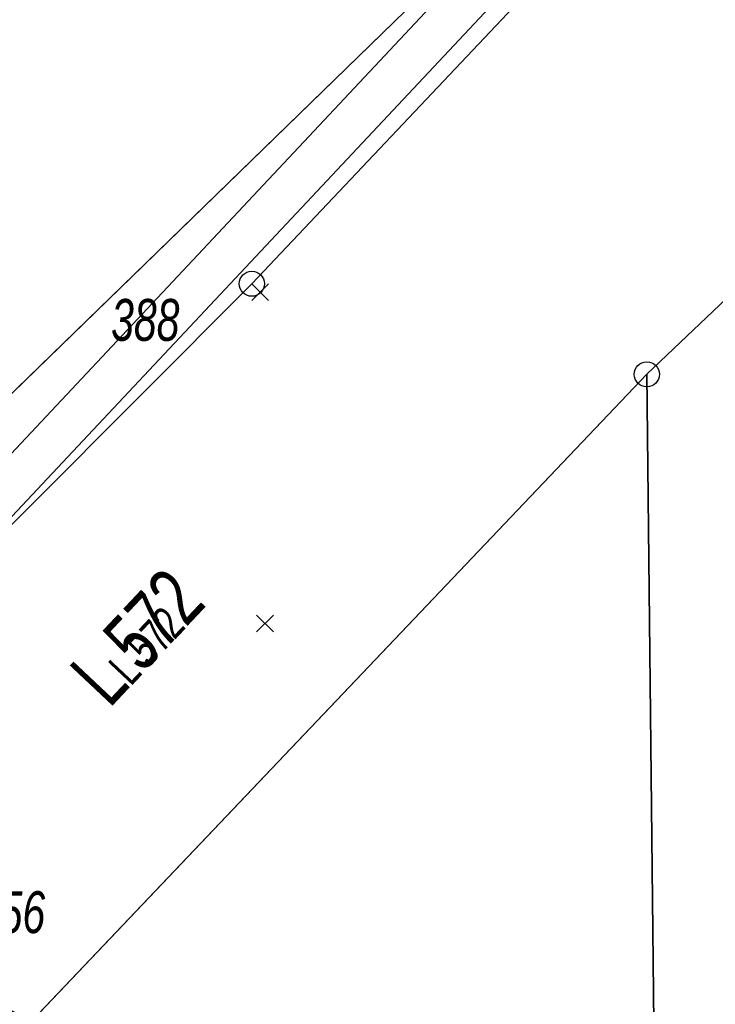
# Model space of a CAD drawing. Header units: metres. Extents: x 339653 to 341672, y 5744753 to 5747397.
# Tile 18 of 256: x 340238 to 340279, y 5745643 to 5745702. Entities that reach past the tile are written whole.
import ezdxf

# ---------------------------------------------------------------- set-up
doc = ezdxf.new("R2010")
doc.units = ezdxf.units.M
doc.header["$LTSCALE"] = 0.03
doc.header["$PDMODE"] = 3
doc.header["$PDSIZE"] = 0.5
for name, color, linetype, lineweight in [('Flurstücke_Grenzpunkte', 7, 'Continuous', 25), ('Lagebezeichnungen', 7, 'Continuous', 25), ('Netzpunkte', 7, 'Continuous', 25), ('Siedlung', 7, 'Continuous', 25), ('Vegetation', 7, 'Continuous', 25), ('Verkehr', 7, 'Continuous', 25), ('Verkehr - Bauwerke _ Anlagen u. Einrichtungen', 7, 'Continuous', 25)]:
    doc.layers.add(name, color=color, linetype=linetype, lineweight=lineweight)
doc.layers.add('UMRINGE_FLURSTUECKSABGRENZUNGEN', color=7, linetype='Continuous')
doc.styles.add('Flurstücksnummer - K 10 700', font='ariali.ttf', dxfattribs={"width": 0.7})
doc.styles.add('Legende und Ausgabekopf - N 8', font='arial.ttf', dxfattribs={"width": 0.7})
doc.styles.add('Plätze_ Anlagen_ Bahnhof - N 14', font='arial.ttf', dxfattribs={"width": 0.7})

# ---------------------------------------------------------------- blocks, each defined once
blk = doc.blocks.new('Grenzpunkt mit Abmarkung (Marke)')
at = {"lineweight": -2}
blk.add_circle((0, 0), 0.499, dxfattribs=at)

msp = doc.modelspace()

# ---------------------------------------------------------------- linework, layer by layer
at = {"layer": 'Flurstücke_Grenzpunkte', "color": 83}
for points in [[(340461.78, 5745900.95), (340452.97, 5745889.774), (340424.543, 5745853.698), (340374.445, 5745790.114), (340304.739, 5745711.901), (340281.195, 5745686.697), (340275.247, 5745681.043), (340238.98, 5745642.919), (340238.528, 5745642.443), (340217.812, 5745652.534), (340218.468, 5745653.173), (340251.663, 5745686.451), (340300.576, 5745738.195), (340320.346, 5745760.746), (340350.568, 5745795.22), (340399.424, 5745853.93), (340425.676, 5745888.607), (340443.44, 5745914.083), (340448.163, 5745911.35), (340452.99, 5745917.92), (340456.953, 5745923.315)], [(340212.456, 5745655.727), (340262.269, 5745704.162)]]:
    msp.add_lwpolyline(points, dxfattribs=at)
for points in [[(340177.73, 5745764.267), (340176.933, 5745786.889), (340274.149, 5745787.721), (340274.873, 5745717.703), (340262.269, 5745704.162), (340212.456, 5745655.727), (340204.707, 5745659.496), (340185.279, 5745682.436), (340179.3, 5745703.173), (340177.967, 5745755.052)], [(340217.812, 5745652.534), (340211.717, 5745655.009), (340212.456, 5745655.727), (340262.269, 5745704.162), (340274.886, 5745716.431), (340283.733, 5745725.089), (340320.346, 5745760.746), (340300.576, 5745738.195), (340251.663, 5745686.451), (340218.468, 5745653.173)], [(340275.711, 5745638.584), (340275.247, 5745681.043), (340281.195, 5745686.697), (340281.667, 5745642.288), (340323.79, 5745620.369), (340335.922, 5745620.167), (340490.619, 5745617.592), (340490.639, 5745615.533), (340488.74, 5745613.851), (340488.759, 5745611.63), (340341.418, 5745614.056), (340335.693, 5745614.15), (340322.282, 5745614.371)], [(340252.625, 5745635.576), (340238.528, 5745642.443), (340238.98, 5745642.919), (340275.247, 5745681.043), (340275.711, 5745638.584), (340275.741, 5745635.762), (340306.394, 5745619.815), (340321.66, 5745611.873), (340321.666, 5745601.944)]]:
    msp.add_lwpolyline(points, close=True, dxfattribs=at)
at = {"layer": 'Netzpunkte', "color": 83}
for p in [(340252.153, 5745685.95), (340252.447, 5745666.159)]:
    msp.add_point(p, dxfattribs=at)
at = {"layer": 'Siedlung', "color": 83}
msp.add_lwpolyline([(340238.98, 5745642.919), (340275.247, 5745681.043), (340281.195, 5745686.697), (340304.739, 5745711.901), (340374.445, 5745790.114), (340461.052, 5745788.864)], dxfattribs=at)
at = {"layer": 'UMRINGE_FLURSTUECKSABGRENZUNGEN', "color": 83}
for points in [[(340218.468, 5745653.173, 0), (340251.663, 5745686.451, 0), (340300.576, 5745738.195, 0), (340350.568, 5745795.22, 0), (340399.424, 5745853.93, 0), (340425.676, 5745888.607, 0), (340443.44, 5745914.083, 0), (340446.012, 5745921.375, 0), (340443.456, 5745922.933, 0), (340443.399, 5745924.249, 0), (340440.444, 5745924.133, 0), (340437.629, 5745913.793, 0), (340434.63, 5745908.397, 0), (340424.134, 5745893.952, 0), (340400.651, 5745863.32, 0), (340396.708, 5745858.177, 0), (340372.331, 5745827.923, 0), (340346.719, 5745798.126, 0), (340331.919, 5745780.908, 0), (340292.315, 5745736.443, 0), (340282.283, 5745725.665, 0), (340274.873, 5745717.703, 0), (340262.269, 5745704.162, 0), (340224.903, 5745667.83, 0)], [(340456.953, 5745923.315, 0), (340453.61, 5745918.764, 0), (340448.163, 5745911.35, 0), (340443.44, 5745914.083, 0), (340425.676, 5745888.607, 0), (340399.424, 5745853.93, 0), (340350.568, 5745795.22, 0), (340300.576, 5745738.195, 0), (340251.663, 5745686.451, 0), (340218.468, 5745653.173, 0), (340217.812, 5745652.534, 0)], [(340217.812, 5745652.534, 0), (340238.528, 5745642.443, 0), (340275.247, 5745681.043, 0), (340281.195, 5745686.697, 0), (340304.739, 5745711.901, 0), (340374.445, 5745790.114, 0), (340424.543, 5745853.698, 0), (340452.97, 5745889.774, 0), (340461.78, 5745900.95, 0)], [(340374.445, 5745790.114, 0), (340304.739, 5745711.901, 0), (340281.195, 5745686.697, 0), (340275.247, 5745681.043, 0), (340238.528, 5745642.443, 0), (340321.664, 5745601.11, 0), (340321.659, 5745611.707, 0), (340275.741, 5745635.762, 0), (340275.711, 5745638.584, 0), (340322.287, 5745614.375, 0), (340322.036, 5745613.373, 0), (340345.268, 5745612.955, 0), (340345.889, 5745612.851, 0), (340352.088, 5745612.469, 0), (340363.081, 5745611.78, 0), (340389.446, 5745611.864, 0), (340412.66, 5745611.199, 0), (340438.331, 5745611.014, 0), (340452.84, 5745610.816, 0), (340461.929, 5745611.064, 0)], [(340374.445, 5745790.114, 0), (340304.739, 5745711.901, 0), (340281.195, 5745686.697, 0), (340275.247, 5745681.043, 0), (340238.528, 5745642.443, 0), (340321.664, 5745601.11, 0), (340321.659, 5745611.707, 0), (340275.741, 5745635.762, 0), (340275.711, 5745638.584, 0), (340322.287, 5745614.375, 0), (340322.036, 5745613.373, 0), (340345.268, 5745612.955, 0), (340345.889, 5745612.851, 0), (340352.088, 5745612.469, 0), (340363.081, 5745611.78, 0), (340389.446, 5745611.864, 0), (340412.66, 5745611.199, 0), (340438.331, 5745611.014, 0), (340452.84, 5745610.816, 0), (340461.929, 5745611.064, 0)], [(340281.195, 5745686.697, 0), (340275.247, 5745681.043, 0), (340238.528, 5745642.443, 0), (340321.664, 5745601.11, 0), (340321.659, 5745611.707, 0), (340275.741, 5745635.762, 0), (340275.711, 5745638.584, 0), (340322.287, 5745614.375, 0), (340322.036, 5745613.373, 0), (340342.371, 5745613.007, 0), (340345.268, 5745612.955, 0), (340345.889, 5745612.851, 0), (340352.088, 5745612.469, 0), (340363.081, 5745611.78, 0), (340389.446, 5745611.864, 0), (340412.66, 5745611.199, 0), (340438.331, 5745611.014, 0), (340452.84, 5745610.816, 0), (340461.929, 5745611.064, 0)]]:
    msp.add_polyline3d(points, dxfattribs=at)
at = {"layer": 'Vegetation', "color": 83}
for points in [[(340176.933, 5745786.889), (340274.149, 5745787.721), (340274.873, 5745717.703), (340262.269, 5745704.162), (340212.456, 5745655.727), (340204.707, 5745659.496), (340185.279, 5745682.436), (340179.3, 5745703.173), (340177.967, 5745755.052), (340177.73, 5745764.267)], [(340212.456, 5745655.727), (340262.269, 5745704.162), (340274.886, 5745716.431), (340283.733, 5745725.089), (340320.346, 5745760.746), (340300.576, 5745738.195), (340251.663, 5745686.451), (340218.468, 5745653.173), (340217.812, 5745652.534), (340211.717, 5745655.009)]]:
    msp.add_lwpolyline(points, close=True, dxfattribs=at)
at = {"layer": 'Verkehr', "color": 83}
for points in [[(340207.669, 5745642.663), (340216.282, 5745651.045), (340217.66, 5745652.387), (340217.812, 5745652.534), (340218.468, 5745653.173), (340251.663, 5745686.451), (340300.576, 5745738.195), (340320.346, 5745760.746), (340350.568, 5745795.22), (340399.424, 5745853.93), (340425.676, 5745888.607), (340443.44, 5745914.083), (340448.163, 5745911.35), (340452.99, 5745917.92), (340456.953, 5745923.315)], [(340461.78, 5745900.95), (340452.97, 5745889.774), (340424.543, 5745853.698), (340374.445, 5745790.114), (340304.739, 5745711.901), (340281.195, 5745686.697), (340275.247, 5745681.043), (340238.98, 5745642.919)]]:
    msp.add_lwpolyline(points, dxfattribs=at)
at = {"layer": 'Verkehr - Bauwerke _ Anlagen u. Einrichtungen', "color": 83}
for points in [[(340226.653, 5745665.771), (340234.248, 5745673.077), (340293.068, 5745735.776), (340332.69, 5745780.248), (340373.134, 5745827.287), (340397.48, 5745857.507), (340424.961, 5745893.319), (340435.452, 5745907.835), (340438.569, 5745913.446), (340441.304, 5745923.746), (340440.814, 5745927.282)], [(340228.455, 5745663.897), (340236.098, 5745671.25), (340294.987, 5745734.022), (340334.646, 5745778.536), (340375.132, 5745825.624), (340399.524, 5745855.9), (340427.046, 5745891.766), (340437.65, 5745906.437), (340440.999, 5745912.466), (340443.951, 5745923.585), (340443.389, 5745927.639)]]:
    msp.add_lwpolyline(points, dxfattribs=at)

# ---------------------------------------------------------------- block references
at = {"layer": 'Flurstücke_Grenzpunkte', "color": 83, "xscale": 1.5, "yscale": 1.5, "zscale": 1.5}
for p in [(340251.663, 5745686.451), (340275.247, 5745681.043)]:
    msp.add_blockref('Grenzpunkt mit Abmarkung (Marke)', p, dxfattribs=at)

# ---------------------------------------------------------------- texts
at = {"layer": 'Flurstücke_Grenzpunkte', "color": 83, "char_height": 2.5, "attachment_point": 8, "line_spacing_factor": 0.69, "style": 'Flurstücksnummer - K 10 700'}
for s, insert in [('388', (340245.302, 5745683.007)), ('256', (340237.287, 5745647.637))]:
    msp.add_mtext(s, dxfattribs=dict(at, insert=insert))
at = {"layer": 'Lagebezeichnungen', "color": 83, "insert": (340246.122, 5745664.136), "attachment_point": 8, "rotation": 46.74599, "line_spacing_factor": 0.69}
for char_height, style in [(3.5, 'Plätze_ Anlagen_ Bahnhof - N 14'), (2, 'Legende und Ausgabekopf - N 8')]:
    msp.add_mtext('L 572', dxfattribs=dict(at, char_height=char_height, style=style))

doc.saveas('drawing.dxf')
